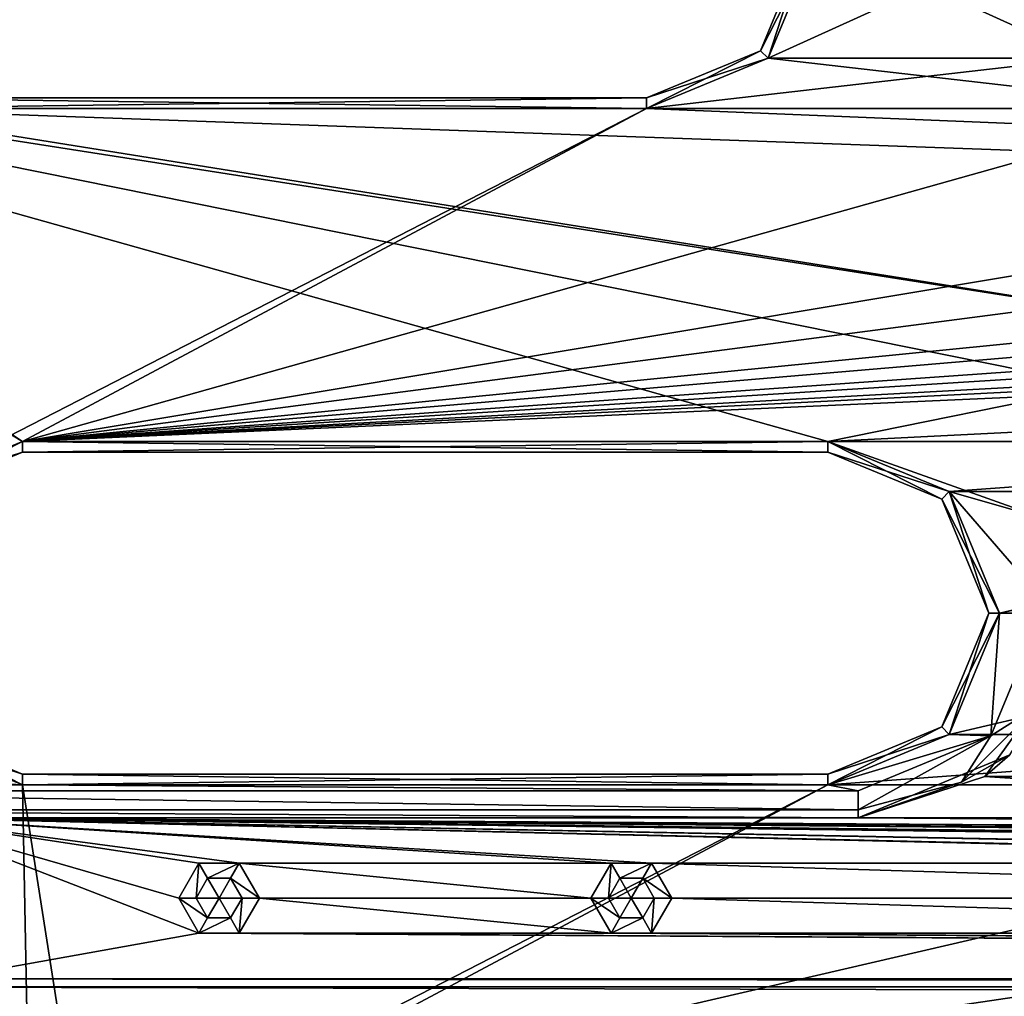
# Model space of a CAD drawing. Header units: inches. Extents: x -12.5 to 12.5, y -27.4 to 0.
# Tile 88 of 136: x -8.5 to -6.2, y -4.7 to -2.4. Entities that reach past the tile are written whole.
import ezdxf

# ---------------------------------------------------------------- set-up
doc = ezdxf.new("R2010")
doc.units = ezdxf.units.IN
doc.header["$LTSCALE"] = 52.148148
doc.header["$MEASUREMENT"] = 0
for name, color, linetype in [('1', 7, 'CONTINUOUS'), ('106', 7, 'CONTINUOUS'), ('109', 7, 'CONTINUOUS'), ('1131', 7, 'CONTINUOUS'), ('1132', 7, 'CONTINUOUS'), ('1140', 7, 'CONTINUOUS'), ('1192', 7, 'CONTINUOUS'), ('1193', 7, 'CONTINUOUS'), ('1196', 7, 'CONTINUOUS'), ('1197', 7, 'CONTINUOUS'), ('120', 7, 'CONTINUOUS'), ('1201', 7, 'CONTINUOUS'), ('1202', 7, 'CONTINUOUS'), ('1228', 7, 'CONTINUOUS'), ('1229', 7, 'CONTINUOUS'), ('123', 7, 'CONTINUOUS'), ('1230', 7, 'CONTINUOUS'), ('1231', 7, 'CONTINUOUS'), ('124', 7, 'CONTINUOUS'), ('1240', 7, 'CONTINUOUS'), ('1241', 7, 'CONTINUOUS'), ('1242', 7, 'CONTINUOUS'), ('1243', 7, 'CONTINUOUS'), ('1244', 7, 'CONTINUOUS'), ('1245', 7, 'CONTINUOUS'), ('1246', 7, 'CONTINUOUS'), ('1247', 7, 'CONTINUOUS'), ('128', 7, 'CONTINUOUS'), ('129', 7, 'CONTINUOUS'), ('17', 7, 'CONTINUOUS'), ('2', 7, 'CONTINUOUS'), ('41', 7, 'CONTINUOUS'), ('59', 7, 'CONTINUOUS'), ('6', 7, 'CONTINUOUS'), ('815', 7, 'CONTINUOUS'), ('816', 7, 'CONTINUOUS'), ('817', 7, 'CONTINUOUS'), ('818', 7, 'CONTINUOUS'), ('819', 7, 'CONTINUOUS'), ('820', 7, 'CONTINUOUS'), ('86', 7, 'CONTINUOUS'), ('863', 7, 'CONTINUOUS'), ('864', 7, 'CONTINUOUS'), ('865', 7, 'CONTINUOUS'), ('866', 7, 'CONTINUOUS'), ('867', 7, 'CONTINUOUS'), ('868', 7, 'CONTINUOUS'), ('9', 7, 'CONTINUOUS')]:
    doc.layers.add(name, color=color, linetype=linetype)

msp = doc.modelspace()

# ---------------------------------------------------------------- linework, layer by layer
at = {"layer": '1', "linetype": 'Continuous'}
for points in [[(-4.9442, -27.303), (-10.025, -1.988), (-12.2412, -0.07), (-4.9442, -27.303)], [(-9.9625, -2.0963), (-10.025, -1.988), (-4.9442, -27.303), (-9.9625, -2.0963)], [(-9.8375, -2.0963), (-9.9625, -2.0963), (-4.9442, -27.303), (-9.8375, -2.0963)], [(-9.2875, -2.209), (-9.8375, -2.0963), (-4.9442, -27.303), (-9.2875, -2.209)], [(-9.1703, -2.4918), (-9.2875, -2.209), (-4.9442, -27.303), (-9.1703, -2.4918)], [(-6.6125, -2.209), (-6.7297, -2.4918), (-6.1075, -2.209), (-6.6125, -2.209)], [(-6.1075, -2.209), (-6.7297, -2.4918), (-5.9903, -2.4918), (-6.1075, -2.209)], [(-8.8655, -3.784), (-9.1703, -2.4918), (-4.9442, -27.303), (-8.8655, -3.784)], [(-6.7297, -2.4918), (-7.0125, -2.609), (-5.9903, -2.4918), (-6.7297, -2.4918)], [(-7.0125, -2.609), (-5.7075, -2.609), (-5.9903, -2.4918), (-7.0125, -2.609)], [(-7.0125, -2.609), (-8.8875, -2.609), (-8.7483, -3.5012), (-7.0125, -2.609)], [(-8.4655, -3.384), (-7.0125, -2.609), (-8.7483, -3.5012), (-8.4655, -3.384)], [(-5.7075, -2.609), (-7.0125, -2.609), (-8.4655, -3.384), (-5.7075, -2.609)], [(-3.8325, -2.609), (-5.7075, -2.609), (-8.4655, -3.384), (-3.8325, -2.609)], [(-2.5275, -2.609), (-3.8325, -2.609), (-8.4655, -3.384), (-2.5275, -2.609)], [(-0.6525, -2.609), (-2.5275, -2.609), (-8.4655, -3.384), (-0.6525, -2.609)], [(0.6525, -2.609), (-0.6525, -2.609), (-8.4655, -3.384), (0.6525, -2.609)], [(2.5275, -2.609), (0.6525, -2.609), (-8.4655, -3.384), (2.5275, -2.609)], [(3.8325, -2.609), (2.5275, -2.609), (-8.4655, -3.384), (3.8325, -2.609)], [(5.7075, -2.609), (3.8325, -2.609), (-8.4655, -3.384), (5.7075, -2.609)], [(7.0125, -2.609), (5.7075, -2.609), (-8.4655, -3.384), (7.0125, -2.609)], [(8.8875, -2.609), (7.0125, -2.609), (-8.4655, -3.384), (8.8875, -2.609)], [(-6.5905, -3.384), (8.8875, -2.609), (-8.4655, -3.384), (-6.5905, -3.384)], [(8.8875, -2.609), (-6.5905, -3.384), (-4.7015, -3.384), (8.8875, -2.609)], [(-6.5905, -3.384), (-6.3077, -3.5012), (-4.7015, -3.384), (-6.5905, -3.384)], [(-4.7015, -3.384), (-6.3077, -3.5012), (-4.9843, -3.5012), (-4.7015, -3.384)], [(-6.3077, -3.5012), (-6.1905, -3.784), (-4.9843, -3.5012), (-6.3077, -3.5012)], [(-4.9843, -3.5012), (-6.1905, -3.784), (-5.1015, -3.784), (-4.9843, -3.5012)], [(-8.7483, -4.0668), (-8.8655, -3.784), (-4.9442, -27.303), (-8.7483, -4.0668)], [(-6.1905, -3.784), (-6.3077, -4.0668), (-5.1015, -3.784), (-6.1905, -3.784)], [(-5.1015, -3.784), (-6.3077, -4.0668), (-4.9843, -4.0668), (-5.1015, -3.784)], [(-8.4655, -4.184), (-8.7483, -4.0668), (-8.4435, -5.359), (-8.4655, -4.184)], [(-8.4435, -5.359), (-8.7483, -4.0668), (-4.9442, -27.303), (-8.4435, -5.359)], [(-6.3077, -4.0668), (-6.5905, -4.184), (-4.9843, -4.0668), (-6.3077, -4.0668)], [(-6.5905, -4.184), (-4.7015, -4.184), (-4.9843, -4.0668), (-6.5905, -4.184)], [(-6.5905, -4.184), (-8.4655, -4.184), (-8.3263, -5.0762), (-6.5905, -4.184)], [(-8.3263, -5.0762), (-8.4655, -4.184), (-8.4435, -5.359), (-8.3263, -5.0762)], [(-8.0435, -4.959), (-6.5905, -4.184), (-8.3263, -5.0762), (-8.0435, -4.959)], [(-4.7015, -4.184), (-6.5905, -4.184), (-8.0435, -4.959), (-4.7015, -4.184)], [(-2.8265, -4.184), (-4.7015, -4.184), (-8.0435, -4.959), (-2.8265, -4.184)], [(-0.9375, -4.184), (-2.8265, -4.184), (-8.0435, -4.959), (-0.9375, -4.184)], [(0.9375, -4.184), (-0.9375, -4.184), (-8.0435, -4.959), (0.9375, -4.184)], [(2.8265, -4.184), (0.9375, -4.184), (-8.0435, -4.959), (2.8265, -4.184)], [(4.7015, -4.184), (2.8265, -4.184), (-8.0435, -4.959), (4.7015, -4.184)], [(6.5905, -4.184), (4.7015, -4.184), (-8.0435, -4.959), (6.5905, -4.184)], [(8.4655, -4.184), (6.5905, -4.184), (-8.0435, -4.959), (8.4655, -4.184)], [(-6.1685, -4.959), (8.4655, -4.184), (-8.0435, -4.959), (-6.1685, -4.959)]]:
    msp.add_3dface(points, dxfattribs=at)
at = {"layer": '106', "color": 9, "linetype": 'Continuous', "true_color": 0xbfc4ba}
for points in [[(-11.9432, -1.1333, -3.07), (-5.1445, -26.5063, -3.07), (-12.1412, -1.1863, -3.07), (-11.9432, -1.1333, -3.07)], [(-12.1412, -1.1863, -3.07), (-5.1445, -26.5063, -3.07), (-5.3425, -26.5593, -3.07), (-12.1412, -1.1863, -3.07)]]:
    msp.add_3dface(points, dxfattribs=at)
at = {"layer": '109', "linetype": 'Continuous'}
for points in [[(-11.9432, -1.1333, -3.3), (-5.1445, -26.5063, -3.3), (-11.9432, -1.1333, -3.07), (-11.9432, -1.1333, -3.3)], [(-5.1445, -26.5063, -3.3), (-5.1445, -26.5063, -3.07), (-11.9432, -1.1333, -3.07), (-5.1445, -26.5063, -3.3)]]:
    msp.add_3dface(points, dxfattribs=at)
at = {"layer": '1131', "linetype": 'Continuous'}
for points in [[(-6.211, -4.07, -0.375), (-6.083, -3.761, -0.375), (-6.103, -4.0018, -0.3935), (-6.211, -4.07, -0.375)], [(-6.2792, -4.178, -0.3935), (-6.211, -4.07, -0.375), (-6.103, -4.0018, -0.3935), (-6.2792, -4.178, -0.3935)], [(-6.1664, -4.1146, -0.438), (-6.2792, -4.178, -0.3935), (-6.103, -4.0018, -0.3935), (-6.1664, -4.1146, -0.438)], [(-6.52, -4.198, -0.375), (-6.211, -4.07, -0.375), (-6.52, -4.2425, -0.3935), (-6.52, -4.198, -0.375)], [(-6.52, -4.2425, -0.3935), (-6.211, -4.07, -0.375), (-6.2792, -4.178, -0.3935), (-6.52, -4.2425, -0.3935)], [(-6.1664, -4.1146, -0.438), (-6.52, -4.261, -0.438), (-6.2792, -4.178, -0.3935), (-6.1664, -4.1146, -0.438)], [(-6.52, -4.261, -0.438), (-6.52, -4.2425, -0.3935), (-6.2792, -4.178, -0.3935), (-6.52, -4.261, -0.438)]]:
    msp.add_3dface(points, dxfattribs=at)
at = {"layer": '1132', "linetype": 'Continuous'}
for points in [[(-9.7018, -4.198, -0.375), (-6.52, -4.198, -0.375), (-6.52, -4.2425, -0.3935), (-9.7018, -4.198, -0.375)], [(-9.7018, -4.2425, -0.3935), (-9.7018, -4.198, -0.375), (-6.52, -4.2425, -0.3935), (-9.7018, -4.2425, -0.3935)], [(-6.52, -4.261, -0.438), (-9.7018, -4.261, -0.438), (-9.7018, -4.2425, -0.3935), (-6.52, -4.261, -0.438)], [(-6.52, -4.261, -0.438), (-9.7018, -4.2425, -0.3935), (-6.52, -4.2425, -0.3935), (-6.52, -4.261, -0.438)]]:
    msp.add_3dface(points, dxfattribs=at)
at = {"layer": '1140', "linetype": 'Continuous'}
for points in [[(-9.0076, -4.636, -0.438), (9.0076, -4.636, -0.438), (9.0076, -4.6545, -0.3935), (-9.0076, -4.636, -0.438)], [(-9.0076, -4.6545, -0.3935), (-9.0076, -4.636, -0.438), (9.0076, -4.6545, -0.3935), (-9.0076, -4.6545, -0.3935)], [(9.0076, -4.699, -0.375), (-9.0076, -4.699, -0.375), (-9.0076, -4.6545, -0.3935), (9.0076, -4.699, -0.375)], [(9.0076, -4.699, -0.375), (-9.0076, -4.6545, -0.3935), (9.0076, -4.6545, -0.3935), (9.0076, -4.699, -0.375)]]:
    msp.add_3dface(points, dxfattribs=at)
at = {"layer": '1192', "linetype": 'Continuous'}
for points in [[(-8.8875, -2.584, -0.025), (-7.0125, -2.584, -0.025), (-8.8875, -2.584, -0.35), (-8.8875, -2.584, -0.025)], [(-8.8875, -2.584, -0.35), (-7.0125, -2.584, -0.025), (-7.0125, -2.584, -0.35), (-8.8875, -2.584, -0.35)]]:
    msp.add_3dface(points, dxfattribs=at)
at = {"layer": '1193', "linetype": 'Continuous'}
for points in [[(-6.7473, -2.4742, -0.025), (-6.6375, -2.209, -0.025), (-6.7473, -2.4742, -0.35), (-6.7473, -2.4742, -0.025)], [(-6.7473, -2.4742, -0.35), (-6.6375, -2.209, -0.025), (-6.6375, -2.209, -0.35), (-6.7473, -2.4742, -0.35)], [(-7.0125, -2.584, -0.35), (-7.0125, -2.584, -0.025), (-6.7473, -2.4742, -0.025), (-7.0125, -2.584, -0.35)], [(-7.0125, -2.584, -0.35), (-6.7473, -2.4742, -0.025), (-6.7473, -2.4742, -0.35), (-7.0125, -2.584, -0.35)]]:
    msp.add_3dface(points, dxfattribs=at)
at = {"layer": '1196', "linetype": 'Continuous'}
for points in [[(-8.8875, -2.609), (-7.0125, -2.609), (-8.8875, -2.584, -0.025), (-8.8875, -2.609)], [(-7.0125, -2.609), (-7.0125, -2.584, -0.025), (-8.8875, -2.584, -0.025), (-7.0125, -2.609)]]:
    msp.add_3dface(points, dxfattribs=at)
at = {"layer": '1197', "linetype": 'Continuous'}
for points in [[(-6.7297, -2.4918), (-6.6125, -2.209), (-6.7473, -2.4742, -0.025), (-6.7297, -2.4918)], [(-6.6125, -2.209), (-6.6375, -2.209, -0.025), (-6.7473, -2.4742, -0.025), (-6.6125, -2.209)], [(-7.0125, -2.584, -0.025), (-6.7297, -2.4918), (-6.7473, -2.4742, -0.025), (-7.0125, -2.584, -0.025)], [(-7.0125, -2.609), (-6.7297, -2.4918), (-7.0125, -2.584, -0.025), (-7.0125, -2.609)]]:
    msp.add_3dface(points, dxfattribs=at)
at = {"layer": '120', "linetype": 'Continuous'}
for points in [[(-5.3425, -26.5593, -3.3), (-12.1412, -1.1863, -3.3), (-5.3425, -26.5593, -3.07), (-5.3425, -26.5593, -3.3)], [(-12.1412, -1.1863, -3.3), (-12.1412, -1.1863, -3.07), (-5.3425, -26.5593, -3.07), (-12.1412, -1.1863, -3.3)]]:
    msp.add_3dface(points, dxfattribs=at)
at = {"layer": '1201', "linetype": 'Continuous'}
for points in [[(-6.7297, -2.4918, -0.375), (-6.7473, -2.4742, -0.35), (-6.6375, -2.209, -0.35), (-6.7297, -2.4918, -0.375)], [(-6.6125, -2.209, -0.375), (-6.7297, -2.4918, -0.375), (-6.6375, -2.209, -0.35), (-6.6125, -2.209, -0.375)], [(-6.7297, -2.4918, -0.375), (-7.0125, -2.609, -0.375), (-6.7473, -2.4742, -0.35), (-6.7297, -2.4918, -0.375)], [(-7.0125, -2.609, -0.375), (-7.0125, -2.584, -0.35), (-6.7473, -2.4742, -0.35), (-7.0125, -2.609, -0.375)]]:
    msp.add_3dface(points, dxfattribs=at)
at = {"layer": '1202', "linetype": 'Continuous'}
for points in [[(-7.0125, -2.609, -0.375), (-8.8875, -2.609, -0.375), (-7.0125, -2.584, -0.35), (-7.0125, -2.609, -0.375)], [(-8.8875, -2.609, -0.375), (-8.8875, -2.584, -0.35), (-7.0125, -2.584, -0.35), (-8.8875, -2.609, -0.375)]]:
    msp.add_3dface(points, dxfattribs=at)
at = {"layer": '1228', "linetype": 'Continuous'}
for points in [[(-8.4655, -4.159, -0.025), (-6.5905, -4.159, -0.025), (-8.4655, -4.159, -0.35), (-8.4655, -4.159, -0.025)], [(-8.4655, -4.159, -0.35), (-6.5905, -4.159, -0.025), (-6.5905, -4.159, -0.35), (-8.4655, -4.159, -0.35)]]:
    msp.add_3dface(points, dxfattribs=at)
at = {"layer": '1229', "linetype": 'Continuous'}
for points in [[(-6.3253, -3.5188, -0.025), (-6.5905, -3.409, -0.025), (-6.3253, -3.5188, -0.35), (-6.3253, -3.5188, -0.025)], [(-6.3253, -3.5188, -0.35), (-6.5905, -3.409, -0.025), (-6.5905, -3.409, -0.35), (-6.3253, -3.5188, -0.35)], [(-6.2155, -3.784, -0.025), (-6.3253, -3.5188, -0.025), (-6.2155, -3.784, -0.35), (-6.2155, -3.784, -0.025)], [(-6.2155, -3.784, -0.35), (-6.3253, -3.5188, -0.025), (-6.3253, -3.5188, -0.35), (-6.2155, -3.784, -0.35)], [(-6.3253, -4.0492, -0.025), (-6.2155, -3.784, -0.025), (-6.3253, -4.0492, -0.35), (-6.3253, -4.0492, -0.025)], [(-6.3253, -4.0492, -0.35), (-6.2155, -3.784, -0.025), (-6.2155, -3.784, -0.35), (-6.3253, -4.0492, -0.35)], [(-6.5905, -4.159, -0.35), (-6.5905, -4.159, -0.025), (-6.3253, -4.0492, -0.025), (-6.5905, -4.159, -0.35)], [(-6.5905, -4.159, -0.35), (-6.3253, -4.0492, -0.025), (-6.3253, -4.0492, -0.35), (-6.5905, -4.159, -0.35)]]:
    msp.add_3dface(points, dxfattribs=at)
at = {"layer": '123', "linetype": 'Continuous'}
for points in [[(-5.4393, -27.2804, -2.782), (-12.1072, 0, -2.782), (-12.5, -0.9296, -2.782), (-5.4393, -27.2804, -2.782)], [(-5.3186, -27.373, -2.782), (-4.7726, -27.373, -2.782), (-12.1072, 0, -2.782), (-5.3186, -27.373, -2.782)], [(-5.3186, -27.373, -2.782), (-12.1072, 0, -2.782), (-5.3947, -27.3472, -2.782), (-5.3186, -27.373, -2.782)], [(-12.1072, 0, -2.782), (-5.4393, -27.2804, -2.782), (-5.3947, -27.3472, -2.782), (-12.1072, 0, -2.782)]]:
    msp.add_3dface(points, dxfattribs=at)
at = {"layer": '1230', "linetype": 'Continuous'}
for points in [[(-6.5905, -3.409, -0.35), (-6.5905, -3.409, -0.025), (-8.4655, -3.409, -0.025), (-6.5905, -3.409, -0.35)], [(-6.5905, -3.409, -0.35), (-8.4655, -3.409, -0.025), (-8.4655, -3.409, -0.35), (-6.5905, -3.409, -0.35)]]:
    msp.add_3dface(points, dxfattribs=at)
at = {"layer": '1231', "linetype": 'Continuous'}
for points in [[(-8.4655, -3.409, -0.35), (-8.4655, -3.409, -0.025), (-8.7307, -3.5188, -0.025), (-8.4655, -3.409, -0.35)], [(-8.4655, -3.409, -0.35), (-8.7307, -3.5188, -0.025), (-8.7307, -3.5188, -0.35), (-8.4655, -3.409, -0.35)], [(-8.4655, -4.159, -0.025), (-8.4655, -4.159, -0.35), (-8.7307, -4.0492, -0.35), (-8.4655, -4.159, -0.025)], [(-8.7307, -4.0492, -0.025), (-8.4655, -4.159, -0.025), (-8.7307, -4.0492, -0.35), (-8.7307, -4.0492, -0.025)]]:
    msp.add_3dface(points, dxfattribs=at)
at = {"layer": '124', "linetype": 'Continuous'}
for points in [[(-12.26, 0, -2.482), (-4.9254, -27.373, -2.482), (-11.7724, -1.8198, -2.3915), (-12.26, 0, -2.482)], [(-4.9442, -27.303), (-12.2412, -0.07), (-4.9442, -27.303, -0.25), (-4.9442, -27.303)], [(-12.2412, -0.07), (-9.2389, -11.275, -0.3911), (-8.4367, -14.2689, -0.3911), (-12.2412, -0.07)], [(-8.3949, -14.4249, -0.3911), (-12.2412, -0.07), (-8.4367, -14.2689, -0.3911), (-8.3949, -14.4249, -0.3911)], [(-12.2412, -0.07), (-8.3949, -14.4249, -0.3911), (-7.5927, -17.4188, -0.3911), (-12.2412, -0.07)], [(-7.5509, -17.5748, -0.3911), (-12.2412, -0.07), (-7.5927, -17.4188, -0.3911), (-7.5509, -17.5748, -0.3911)], [(-12.2412, -0.07), (-7.5509, -17.5748, -0.3911), (-6.7486, -20.5687, -0.3911), (-12.2412, -0.07)], [(-6.7068, -20.7247, -0.3911), (-12.2412, -0.07), (-6.7486, -20.5687, -0.3911), (-6.7068, -20.7247, -0.3911)], [(-12.2412, -0.07), (-6.7068, -20.7247, -0.3911), (-5.9046, -23.7186, -0.3911), (-12.2412, -0.07)], [(-5.8628, -23.8745, -0.3911), (-12.2412, -0.07), (-5.9046, -23.7186, -0.3911), (-5.8628, -23.8745, -0.3911)], [(-12.2412, -0.07), (-5.8628, -23.8745, -0.3911), (-5.0606, -26.8684, -0.3911), (-12.2412, -0.07)], [(-5.0188, -27.0244, -0.3911), (-12.2412, -0.07), (-5.0606, -26.8684, -0.3911), (-5.0188, -27.0244, -0.3911)], [(-12.2412, -0.07), (-5.0188, -27.0244, -0.3911), (-4.9777, -27.178, -0.25), (-12.2412, -0.07)], [(-4.9442, -27.303, -0.25), (-12.2412, -0.07), (-4.9777, -27.178, -0.25), (-4.9442, -27.303, -0.25)], [(-11.7724, -1.8198, -2.3915), (-4.9254, -27.373, -2.482), (-11.7579, -1.8739, -2.3915), (-11.7724, -1.8198, -2.3915)], [(-11.7579, -1.8739, -2.3915), (-4.9254, -27.373, -2.482), (-10.1206, -7.9843, -2.3915), (-11.7579, -1.8739, -2.3915)]]:
    msp.add_3dface(points, dxfattribs=at)
at = {"layer": '1240', "linetype": 'Continuous'}
for points in [[(-8.4655, -4.184), (-6.5905, -4.184), (-8.4655, -4.159, -0.025), (-8.4655, -4.184)], [(-6.5905, -4.184), (-6.5905, -4.159, -0.025), (-8.4655, -4.159, -0.025), (-6.5905, -4.184)]]:
    msp.add_3dface(points, dxfattribs=at)
at = {"layer": '1241', "linetype": 'Continuous'}
for points in [[(-6.3077, -3.5012), (-6.5905, -3.384), (-6.3253, -3.5188, -0.025), (-6.3077, -3.5012)], [(-6.5905, -3.384), (-6.5905, -3.409, -0.025), (-6.3253, -3.5188, -0.025), (-6.5905, -3.384)], [(-6.3077, -3.5012), (-6.3253, -3.5188, -0.025), (-6.2155, -3.784, -0.025), (-6.3077, -3.5012)], [(-6.1905, -3.784), (-6.3077, -3.5012), (-6.2155, -3.784, -0.025), (-6.1905, -3.784)], [(-6.3077, -4.0668), (-6.1905, -3.784), (-6.3253, -4.0492, -0.025), (-6.3077, -4.0668)], [(-6.1905, -3.784), (-6.2155, -3.784, -0.025), (-6.3253, -4.0492, -0.025), (-6.1905, -3.784)], [(-6.5905, -4.159, -0.025), (-6.3077, -4.0668), (-6.3253, -4.0492, -0.025), (-6.5905, -4.159, -0.025)], [(-6.5905, -4.184), (-6.3077, -4.0668), (-6.5905, -4.159, -0.025), (-6.5905, -4.184)]]:
    msp.add_3dface(points, dxfattribs=at)
at = {"layer": '1242', "linetype": 'Continuous'}
for points in [[(-6.5905, -3.384), (-8.4655, -3.384), (-6.5905, -3.409, -0.025), (-6.5905, -3.384)], [(-6.5905, -3.409, -0.025), (-8.4655, -3.384), (-8.4655, -3.409, -0.025), (-6.5905, -3.409, -0.025)]]:
    msp.add_3dface(points, dxfattribs=at)
at = {"layer": '1243', "linetype": 'Continuous'}
for points in [[(-8.4655, -3.384), (-8.7483, -3.5012), (-8.4655, -3.409, -0.025), (-8.4655, -3.384)], [(-8.4655, -3.409, -0.025), (-8.7483, -3.5012), (-8.7307, -3.5188, -0.025), (-8.4655, -3.409, -0.025)], [(-8.7483, -4.0668), (-8.4655, -4.184), (-8.7307, -4.0492, -0.025), (-8.7483, -4.0668)], [(-8.4655, -4.184), (-8.4655, -4.159, -0.025), (-8.7307, -4.0492, -0.025), (-8.4655, -4.184)]]:
    msp.add_3dface(points, dxfattribs=at)
at = {"layer": '1244', "linetype": 'Continuous'}
for points in [[(-8.4655, -3.384, -0.375), (-6.5905, -3.384, -0.375), (-8.4655, -3.409, -0.35), (-8.4655, -3.384, -0.375)], [(-6.5905, -3.384, -0.375), (-6.5905, -3.409, -0.35), (-8.4655, -3.409, -0.35), (-6.5905, -3.384, -0.375)]]:
    msp.add_3dface(points, dxfattribs=at)
at = {"layer": '1245', "linetype": 'Continuous'}
for points in [[(-6.5905, -3.384, -0.375), (-6.3077, -3.5012, -0.375), (-6.5905, -3.409, -0.35), (-6.5905, -3.384, -0.375)], [(-6.3077, -3.5012, -0.375), (-6.3253, -3.5188, -0.35), (-6.5905, -3.409, -0.35), (-6.3077, -3.5012, -0.375)], [(-6.3077, -3.5012, -0.375), (-6.1905, -3.784, -0.375), (-6.3253, -3.5188, -0.35), (-6.3077, -3.5012, -0.375)], [(-6.1905, -3.784, -0.375), (-6.2155, -3.784, -0.35), (-6.3253, -3.5188, -0.35), (-6.1905, -3.784, -0.375)], [(-6.3077, -4.0668, -0.375), (-6.3253, -4.0492, -0.35), (-6.2155, -3.784, -0.35), (-6.3077, -4.0668, -0.375)], [(-6.1905, -3.784, -0.375), (-6.3077, -4.0668, -0.375), (-6.2155, -3.784, -0.35), (-6.1905, -3.784, -0.375)], [(-6.3077, -4.0668, -0.375), (-6.5905, -4.184, -0.375), (-6.3253, -4.0492, -0.35), (-6.3077, -4.0668, -0.375)], [(-6.5905, -4.184, -0.375), (-6.5905, -4.159, -0.35), (-6.3253, -4.0492, -0.35), (-6.5905, -4.184, -0.375)]]:
    msp.add_3dface(points, dxfattribs=at)
at = {"layer": '1246', "linetype": 'Continuous'}
for points in [[(-6.5905, -4.184, -0.375), (-8.4655, -4.184, -0.375), (-6.5905, -4.159, -0.35), (-6.5905, -4.184, -0.375)], [(-8.4655, -4.184, -0.375), (-8.4655, -4.159, -0.35), (-6.5905, -4.159, -0.35), (-8.4655, -4.184, -0.375)]]:
    msp.add_3dface(points, dxfattribs=at)
at = {"layer": '1247', "linetype": 'Continuous'}
for points in [[(-8.7483, -3.5012, -0.375), (-8.4655, -3.384, -0.375), (-8.7307, -3.5188, -0.35), (-8.7483, -3.5012, -0.375)], [(-8.4655, -3.384, -0.375), (-8.4655, -3.409, -0.35), (-8.7307, -3.5188, -0.35), (-8.4655, -3.384, -0.375)], [(-8.4655, -4.159, -0.35), (-8.7483, -4.0668, -0.375), (-8.7307, -4.0492, -0.35), (-8.4655, -4.159, -0.35)], [(-8.4655, -4.184, -0.375), (-8.7483, -4.0668, -0.375), (-8.4655, -4.159, -0.35), (-8.4655, -4.184, -0.375)]]:
    msp.add_3dface(points, dxfattribs=at)
at = {"layer": '128', "color": 253, "linetype": 'Continuous', "true_color": 0xaab2c4}
for points in [[(-4.7726, -27.373, -2.782), (-4.7726, -27.373, -2.482), (-12.1072, 0, -2.482), (-4.7726, -27.373, -2.782)], [(-4.7726, -27.373, -2.782), (-12.1072, 0, -2.482), (-12.1072, 0, -2.782), (-4.7726, -27.373, -2.782)]]:
    msp.add_3dface(points, dxfattribs=at)
at = {"layer": '129', "linetype": 'Continuous'}
for points in [[(-4.9254, -27.373, -2.482), (-12.26, 0, -2.482), (-12.1072, 0, -2.482), (-4.9254, -27.373, -2.482)], [(-4.7726, -27.373, -2.482), (-4.9254, -27.373, -2.482), (-12.1072, 0, -2.482), (-4.7726, -27.373, -2.482)]]:
    msp.add_3dface(points, dxfattribs=at)
at = {"layer": '17', "linetype": 'Continuous'}
for points in [[(9.0076, -4.636, -2.9), (9.0076, -4.636, -0.438), (-9.0076, -4.636, -0.438), (9.0076, -4.636, -2.9)], [(8.6485, -4.636, -2.9), (9.0076, -4.636, -2.9), (-9.0076, -4.636, -0.438), (8.6485, -4.636, -2.9)], [(8.6485, -4.636, -3.125), (8.6485, -4.636, -2.9), (-9.0076, -4.636, -0.438), (8.6485, -4.636, -3.125)], [(-8.6485, -4.636, -2.9), (8.6485, -4.636, -3.125), (-9.0076, -4.636, -0.438), (-8.6485, -4.636, -2.9)], [(-8.6485, -4.636, -3.125), (8.6485, -4.636, -3.125), (-8.6485, -4.636, -2.9), (-8.6485, -4.636, -3.125)]]:
    msp.add_3dface(points, dxfattribs=at)
at = {"layer": '2', "linetype": 'Continuous'}
for points in [[(-12.1412, -1.1863, -3.3), (-5.3425, -26.5593, -3.3), (-12.5, -0.9296, -3.3), (-12.1412, -1.1863, -3.3)], [(-12.5, -0.9296, -3.3), (-5.3425, -26.5593, -3.3), (-5.4393, -27.2804, -3.3), (-12.5, -0.9296, -3.3)], [(-5.1445, -26.5063, -3.3), (-11.9432, -1.1333, -3.3), (-5.581, -23.348, -3.3), (-5.1445, -26.5063, -3.3)], [(-11.9432, -1.1333, -3.3), (-8.958, -10.748, -3.3), (-8.114, -13.898, -3.3), (-11.9432, -1.1333, -3.3)], [(-11.9432, -1.1333, -3.3), (-8.114, -13.898, -3.3), (-7.27, -17.048, -3.3), (-11.9432, -1.1333, -3.3)], [(-11.9432, -1.1333, -3.3), (-7.27, -17.048, -3.3), (-6.426, -20.198, -3.3), (-11.9432, -1.1333, -3.3)], [(-11.9432, -1.1333, -3.3), (-6.426, -20.198, -3.3), (-5.581, -23.348, -3.3), (-11.9432, -1.1333, -3.3)]]:
    msp.add_3dface(points, dxfattribs=at)
at = {"layer": '41', "linetype": 'Continuous'}
for points in [[(-9.5772, -4.261, -2.9), (-9.7018, -4.261, -0.438), (-6.52, -4.261, -0.438), (-9.5772, -4.261, -2.9)], [(-8.7489, -4.261, -2.9), (-9.5772, -4.261, -2.9), (-6.52, -4.261, -0.438), (-8.7489, -4.261, -2.9)], [(-8.7489, -4.261, -3.125), (-8.7489, -4.261, -2.9), (-6.52, -4.261, -0.438), (-8.7489, -4.261, -3.125)], [(-6.52, -4.261, -3.125), (-8.7489, -4.261, -3.125), (-6.52, -4.261, -0.438), (-6.52, -4.261, -3.125)]]:
    msp.add_3dface(points, dxfattribs=at)
at = {"layer": '59', "linetype": 'Continuous'}
for points in [[(-6.0437, -3.913, -3.125), (-6.225, -4.1647, -3.125), (-6.1664, -4.1146, -0.438), (-6.0437, -3.913, -3.125)], [(-6.52, -4.261, -3.125), (-6.52, -4.261, -0.438), (-6.1664, -4.1146, -0.438), (-6.52, -4.261, -3.125)], [(-6.225, -4.1647, -3.125), (-6.52, -4.261, -3.125), (-6.1664, -4.1146, -0.438), (-6.225, -4.1647, -3.125)]]:
    msp.add_3dface(points, dxfattribs=at)
at = {"layer": '6', "linetype": 'Continuous'}
for points in [[(-12.5, -0.9296, -3.3), (-5.4393, -27.2804, -3.3), (-12.5, -0.9296, -2.782), (-12.5, -0.9296, -3.3)], [(-5.4393, -27.2804, -3.3), (-5.4393, -27.2804, -2.782), (-12.5, -0.9296, -2.782), (-5.4393, -27.2804, -3.3)]]:
    msp.add_3dface(points, dxfattribs=at)
at = {"layer": '815', "linetype": 'Continuous'}
for points in [[(-7.1015, -4.448, -2.711), (-7.048, -4.448, -2.6789), (-7.0747, -4.4943, -2.711), (-7.1015, -4.448, -2.711)], [(-7.0747, -4.4943, -2.711), (-7.048, -4.448, -2.6789), (-7.0213, -4.4943, -2.711), (-7.0747, -4.4943, -2.711)], [(-7.0213, -4.4943, -2.711), (-7.048, -4.448, -2.6789), (-6.9945, -4.448, -2.711), (-7.0213, -4.4943, -2.711)]]:
    msp.add_3dface(points, dxfattribs=at)
at = {"layer": '816', "linetype": 'Continuous'}
for points in [[(-7.1015, -4.448, -2.711), (-7.0747, -4.4943, -2.711), (-7.1015, -4.448, -3.0784), (-7.1015, -4.448, -2.711)], [(-7.1015, -4.448, -3.0784), (-7.0747, -4.4943, -2.711), (-7.0747, -4.4943, -3.0784), (-7.1015, -4.448, -3.0784)], [(-7.0213, -4.4943, -2.711), (-6.9945, -4.448, -2.711), (-7.0213, -4.4943, -3.0784), (-7.0213, -4.4943, -2.711)], [(-7.0213, -4.4943, -3.0784), (-6.9945, -4.448, -2.711), (-6.9945, -4.448, -3.0784), (-7.0213, -4.4943, -3.0784)], [(-7.0747, -4.4943, -2.711), (-7.0213, -4.4943, -2.711), (-7.0747, -4.4943, -3.0784), (-7.0747, -4.4943, -2.711)], [(-7.0747, -4.4943, -3.0784), (-7.0213, -4.4943, -2.711), (-7.0213, -4.4943, -3.0784), (-7.0747, -4.4943, -3.0784)]]:
    msp.add_3dface(points, dxfattribs=at)
at = {"layer": '817', "linetype": 'Continuous'}
for points in [[(-7.095, -4.5294, -3.125), (-7.142, -4.448, -3.125), (-7.0747, -4.4943, -3.0784), (-7.095, -4.5294, -3.125)], [(-7.142, -4.448, -3.125), (-7.1015, -4.448, -3.0784), (-7.0747, -4.4943, -3.0784), (-7.142, -4.448, -3.125)], [(-7.001, -4.5294, -3.125), (-7.0213, -4.4943, -3.0784), (-6.9945, -4.448, -3.0784), (-7.001, -4.5294, -3.125)], [(-6.954, -4.448, -3.125), (-7.001, -4.5294, -3.125), (-6.9945, -4.448, -3.0784), (-6.954, -4.448, -3.125)], [(-7.001, -4.5294, -3.125), (-7.095, -4.5294, -3.125), (-7.0213, -4.4943, -3.0784), (-7.001, -4.5294, -3.125)], [(-7.095, -4.5294, -3.125), (-7.0747, -4.4943, -3.0784), (-7.0213, -4.4943, -3.0784), (-7.095, -4.5294, -3.125)]]:
    msp.add_3dface(points, dxfattribs=at)
at = {"layer": '818', "linetype": 'Continuous'}
for points in [[(-7.048, -4.448, -2.6789), (-7.1015, -4.448, -2.711), (-7.0747, -4.4017, -2.711), (-7.048, -4.448, -2.6789)], [(-7.0213, -4.4017, -2.711), (-7.048, -4.448, -2.6789), (-7.0747, -4.4017, -2.711), (-7.0213, -4.4017, -2.711)], [(-6.9945, -4.448, -2.711), (-7.048, -4.448, -2.6789), (-7.0213, -4.4017, -2.711), (-6.9945, -4.448, -2.711)]]:
    msp.add_3dface(points, dxfattribs=at)
at = {"layer": '819', "linetype": 'Continuous'}
for points in [[(-7.1015, -4.448, -2.711), (-7.1015, -4.448, -3.0784), (-7.0747, -4.4017, -3.0784), (-7.1015, -4.448, -2.711)], [(-7.0747, -4.4017, -2.711), (-7.1015, -4.448, -2.711), (-7.0747, -4.4017, -3.0784), (-7.0747, -4.4017, -2.711)], [(-7.0213, -4.4017, -2.711), (-7.0747, -4.4017, -2.711), (-7.0213, -4.4017, -3.0784), (-7.0213, -4.4017, -2.711)], [(-7.0213, -4.4017, -3.0784), (-7.0747, -4.4017, -2.711), (-7.0747, -4.4017, -3.0784), (-7.0213, -4.4017, -3.0784)], [(-6.9945, -4.448, -3.0784), (-6.9945, -4.448, -2.711), (-7.0213, -4.4017, -2.711), (-6.9945, -4.448, -3.0784)], [(-6.9945, -4.448, -3.0784), (-7.0213, -4.4017, -2.711), (-7.0213, -4.4017, -3.0784), (-6.9945, -4.448, -3.0784)]]:
    msp.add_3dface(points, dxfattribs=at)
at = {"layer": '820', "linetype": 'Continuous'}
for points in [[(-7.142, -4.448, -3.125), (-7.095, -4.3666, -3.125), (-7.1015, -4.448, -3.0784), (-7.142, -4.448, -3.125)], [(-7.1015, -4.448, -3.0784), (-7.095, -4.3666, -3.125), (-7.0747, -4.4017, -3.0784), (-7.1015, -4.448, -3.0784)], [(-7.095, -4.3666, -3.125), (-7.001, -4.3666, -3.125), (-7.0747, -4.4017, -3.0784), (-7.095, -4.3666, -3.125)], [(-7.001, -4.3666, -3.125), (-7.0213, -4.4017, -3.0784), (-7.0747, -4.4017, -3.0784), (-7.001, -4.3666, -3.125)], [(-7.001, -4.3666, -3.125), (-6.954, -4.448, -3.125), (-7.0213, -4.4017, -3.0784), (-7.001, -4.3666, -3.125)], [(-6.954, -4.448, -3.125), (-6.9945, -4.448, -3.0784), (-7.0213, -4.4017, -3.0784), (-6.954, -4.448, -3.125)]]:
    msp.add_3dface(points, dxfattribs=at)
at = {"layer": '86', "color": 253, "linetype": 'Continuous', "true_color": 0xa6b3ad}
for points in [[(-5.065, -4.1647, -3.125), (-6.225, -4.1647, -3.125), (-6.0437, -3.913, -3.125), (-5.065, -4.1647, -3.125)], [(-4.77, -4.261, -3.125), (-6.52, -4.261, -3.125), (-6.225, -4.1647, -3.125), (-4.77, -4.261, -3.125)], [(-5.065, -4.1647, -3.125), (-4.77, -4.261, -3.125), (-6.225, -4.1647, -3.125), (-5.065, -4.1647, -3.125)], [(-8.7489, -4.261, -3.125), (-6.52, -4.261, -3.125), (8.055, -4.3666, -3.125), (-8.7489, -4.261, -3.125)], [(-8.6485, -4.636, -3.125), (-8.7489, -4.261, -3.125), (-8.055, -4.5294, -3.125), (-8.6485, -4.636, -3.125)], [(-0.527, -4.3666, -3.125), (-8.7489, -4.261, -3.125), (-0.433, -4.3666, -3.125), (-0.527, -4.3666, -3.125)], [(-8.7489, -4.261, -3.125), (-0.527, -4.3666, -3.125), (-3.237, -4.3666, -3.125), (-8.7489, -4.261, -3.125)], [(-0.433, -4.3666, -3.125), (-8.7489, -4.261, -3.125), (0.433, -4.3666, -3.125), (-0.433, -4.3666, -3.125)], [(-3.331, -4.3666, -3.125), (-8.7489, -4.261, -3.125), (-3.237, -4.3666, -3.125), (-3.331, -4.3666, -3.125)], [(-8.7489, -4.261, -3.125), (-3.331, -4.3666, -3.125), (-4.197, -4.3666, -3.125), (-8.7489, -4.261, -3.125)], [(-4.291, -4.3666, -3.125), (-8.7489, -4.261, -3.125), (-4.197, -4.3666, -3.125), (-4.291, -4.3666, -3.125)], [(-8.7489, -4.261, -3.125), (-4.291, -4.3666, -3.125), (-7.001, -4.3666, -3.125), (-8.7489, -4.261, -3.125)], [(-7.095, -4.3666, -3.125), (-8.7489, -4.261, -3.125), (-7.001, -4.3666, -3.125), (-7.095, -4.3666, -3.125)], [(-8.7489, -4.261, -3.125), (-7.095, -4.3666, -3.125), (-7.961, -4.3666, -3.125), (-8.7489, -4.261, -3.125)], [(-8.055, -4.5294, -3.125), (-8.7489, -4.261, -3.125), (-8.102, -4.448, -3.125), (-8.055, -4.5294, -3.125)], [(-8.102, -4.448, -3.125), (-8.7489, -4.261, -3.125), (-8.055, -4.3666, -3.125), (-8.102, -4.448, -3.125)], [(-8.055, -4.3666, -3.125), (-8.7489, -4.261, -3.125), (-7.961, -4.3666, -3.125), (-8.055, -4.3666, -3.125)], [(0.433, -4.3666, -3.125), (-8.7489, -4.261, -3.125), (0.527, -4.3666, -3.125), (0.433, -4.3666, -3.125)], [(0.527, -4.3666, -3.125), (-8.7489, -4.261, -3.125), (3.237, -4.3666, -3.125), (0.527, -4.3666, -3.125)], [(3.237, -4.3666, -3.125), (-8.7489, -4.261, -3.125), (3.331, -4.3666, -3.125), (3.237, -4.3666, -3.125)], [(3.331, -4.3666, -3.125), (-8.7489, -4.261, -3.125), (4.197, -4.3666, -3.125), (3.331, -4.3666, -3.125)], [(4.197, -4.3666, -3.125), (-8.7489, -4.261, -3.125), (4.291, -4.3666, -3.125), (4.197, -4.3666, -3.125)], [(4.291, -4.3666, -3.125), (-8.7489, -4.261, -3.125), (7.001, -4.3666, -3.125), (4.291, -4.3666, -3.125)], [(7.001, -4.3666, -3.125), (-8.7489, -4.261, -3.125), (7.095, -4.3666, -3.125), (7.001, -4.3666, -3.125)], [(7.095, -4.3666, -3.125), (-8.7489, -4.261, -3.125), (7.961, -4.3666, -3.125), (7.095, -4.3666, -3.125)], [(7.961, -4.3666, -3.125), (-8.7489, -4.261, -3.125), (8.055, -4.3666, -3.125), (7.961, -4.3666, -3.125)], [(-6.52, -4.261, -3.125), (-4.77, -4.261, -3.125), (8.055, -4.3666, -3.125), (-6.52, -4.261, -3.125)], [(-7.095, -4.3666, -3.125), (-7.142, -4.448, -3.125), (-7.961, -4.3666, -3.125), (-7.095, -4.3666, -3.125)], [(-7.142, -4.448, -3.125), (-7.914, -4.448, -3.125), (-7.961, -4.3666, -3.125), (-7.142, -4.448, -3.125)], [(-4.291, -4.3666, -3.125), (-4.338, -4.448, -3.125), (-7.001, -4.3666, -3.125), (-4.291, -4.3666, -3.125)], [(-4.338, -4.448, -3.125), (-6.954, -4.448, -3.125), (-7.001, -4.3666, -3.125), (-4.338, -4.448, -3.125)], [(-7.914, -4.448, -3.125), (-7.095, -4.5294, -3.125), (-7.961, -4.5294, -3.125), (-7.914, -4.448, -3.125)], [(-7.142, -4.448, -3.125), (-7.095, -4.5294, -3.125), (-7.914, -4.448, -3.125), (-7.142, -4.448, -3.125)], [(-6.954, -4.448, -3.125), (-4.291, -4.5294, -3.125), (-7.001, -4.5294, -3.125), (-6.954, -4.448, -3.125)], [(-4.338, -4.448, -3.125), (-4.291, -4.5294, -3.125), (-6.954, -4.448, -3.125), (-4.338, -4.448, -3.125)], [(8.6485, -4.636, -3.125), (-8.6485, -4.636, -3.125), (-8.055, -4.5294, -3.125), (8.6485, -4.636, -3.125)], [(-7.961, -4.5294, -3.125), (8.6485, -4.636, -3.125), (-8.055, -4.5294, -3.125), (-7.961, -4.5294, -3.125)], [(-7.095, -4.5294, -3.125), (8.6485, -4.636, -3.125), (-7.961, -4.5294, -3.125), (-7.095, -4.5294, -3.125)], [(-7.001, -4.5294, -3.125), (8.6485, -4.636, -3.125), (-7.095, -4.5294, -3.125), (-7.001, -4.5294, -3.125)], [(-4.291, -4.5294, -3.125), (8.6485, -4.636, -3.125), (-7.001, -4.5294, -3.125), (-4.291, -4.5294, -3.125)]]:
    msp.add_3dface(points, dxfattribs=at)
at = {"layer": '863', "linetype": 'Continuous'}
for points in [[(-8.0615, -4.448, -2.711), (-8.008, -4.448, -2.6789), (-8.0348, -4.4943, -2.711), (-8.0615, -4.448, -2.711)], [(-8.0348, -4.4943, -2.711), (-8.008, -4.448, -2.6789), (-7.9813, -4.4943, -2.711), (-8.0348, -4.4943, -2.711)], [(-7.9813, -4.4943, -2.711), (-8.008, -4.448, -2.6789), (-7.9545, -4.448, -2.711), (-7.9813, -4.4943, -2.711)]]:
    msp.add_3dface(points, dxfattribs=at)
at = {"layer": '864', "linetype": 'Continuous'}
for points in [[(-8.0615, -4.448, -2.711), (-8.0348, -4.4943, -2.711), (-8.0615, -4.448, -3.0784), (-8.0615, -4.448, -2.711)], [(-8.0615, -4.448, -3.0784), (-8.0348, -4.4943, -2.711), (-8.0348, -4.4943, -3.0784), (-8.0615, -4.448, -3.0784)], [(-7.9813, -4.4943, -2.711), (-7.9545, -4.448, -2.711), (-7.9813, -4.4943, -3.0784), (-7.9813, -4.4943, -2.711)], [(-7.9813, -4.4943, -3.0784), (-7.9545, -4.448, -2.711), (-7.9545, -4.448, -3.0784), (-7.9813, -4.4943, -3.0784)], [(-8.0348, -4.4943, -2.711), (-7.9813, -4.4943, -2.711), (-8.0348, -4.4943, -3.0784), (-8.0348, -4.4943, -2.711)], [(-8.0348, -4.4943, -3.0784), (-7.9813, -4.4943, -2.711), (-7.9813, -4.4943, -3.0784), (-8.0348, -4.4943, -3.0784)]]:
    msp.add_3dface(points, dxfattribs=at)
at = {"layer": '865', "linetype": 'Continuous'}
for points in [[(-8.055, -4.5294, -3.125), (-8.102, -4.448, -3.125), (-8.0348, -4.4943, -3.0784), (-8.055, -4.5294, -3.125)], [(-8.102, -4.448, -3.125), (-8.0615, -4.448, -3.0784), (-8.0348, -4.4943, -3.0784), (-8.102, -4.448, -3.125)], [(-7.961, -4.5294, -3.125), (-7.9813, -4.4943, -3.0784), (-7.9545, -4.448, -3.0784), (-7.961, -4.5294, -3.125)], [(-7.914, -4.448, -3.125), (-7.961, -4.5294, -3.125), (-7.9545, -4.448, -3.0784), (-7.914, -4.448, -3.125)], [(-7.961, -4.5294, -3.125), (-8.055, -4.5294, -3.125), (-7.9813, -4.4943, -3.0784), (-7.961, -4.5294, -3.125)], [(-8.055, -4.5294, -3.125), (-8.0348, -4.4943, -3.0784), (-7.9813, -4.4943, -3.0784), (-8.055, -4.5294, -3.125)]]:
    msp.add_3dface(points, dxfattribs=at)
at = {"layer": '866', "linetype": 'Continuous'}
for points in [[(-8.008, -4.448, -2.6789), (-8.0615, -4.448, -2.711), (-8.0348, -4.4017, -2.711), (-8.008, -4.448, -2.6789)], [(-7.9813, -4.4017, -2.711), (-8.008, -4.448, -2.6789), (-8.0348, -4.4017, -2.711), (-7.9813, -4.4017, -2.711)], [(-7.9545, -4.448, -2.711), (-8.008, -4.448, -2.6789), (-7.9813, -4.4017, -2.711), (-7.9545, -4.448, -2.711)]]:
    msp.add_3dface(points, dxfattribs=at)
at = {"layer": '867', "linetype": 'Continuous'}
for points in [[(-8.0615, -4.448, -2.711), (-8.0615, -4.448, -3.0784), (-8.0348, -4.4017, -3.0784), (-8.0615, -4.448, -2.711)], [(-8.0348, -4.4017, -2.711), (-8.0615, -4.448, -2.711), (-8.0348, -4.4017, -3.0784), (-8.0348, -4.4017, -2.711)], [(-7.9813, -4.4017, -2.711), (-8.0348, -4.4017, -2.711), (-7.9813, -4.4017, -3.0784), (-7.9813, -4.4017, -2.711)], [(-7.9813, -4.4017, -3.0784), (-8.0348, -4.4017, -2.711), (-8.0348, -4.4017, -3.0784), (-7.9813, -4.4017, -3.0784)], [(-7.9545, -4.448, -3.0784), (-7.9545, -4.448, -2.711), (-7.9813, -4.4017, -2.711), (-7.9545, -4.448, -3.0784)], [(-7.9545, -4.448, -3.0784), (-7.9813, -4.4017, -2.711), (-7.9813, -4.4017, -3.0784), (-7.9545, -4.448, -3.0784)]]:
    msp.add_3dface(points, dxfattribs=at)
at = {"layer": '868', "linetype": 'Continuous'}
for points in [[(-8.102, -4.448, -3.125), (-8.055, -4.3666, -3.125), (-8.0615, -4.448, -3.0784), (-8.102, -4.448, -3.125)], [(-8.0615, -4.448, -3.0784), (-8.055, -4.3666, -3.125), (-8.0348, -4.4017, -3.0784), (-8.0615, -4.448, -3.0784)], [(-8.055, -4.3666, -3.125), (-7.961, -4.3666, -3.125), (-8.0348, -4.4017, -3.0784), (-8.055, -4.3666, -3.125)], [(-7.961, -4.3666, -3.125), (-7.9813, -4.4017, -3.0784), (-8.0348, -4.4017, -3.0784), (-7.961, -4.3666, -3.125)], [(-7.961, -4.3666, -3.125), (-7.914, -4.448, -3.125), (-7.9813, -4.4017, -3.0784), (-7.961, -4.3666, -3.125)], [(-7.914, -4.448, -3.125), (-7.9545, -4.448, -3.0784), (-7.9813, -4.4017, -3.0784), (-7.914, -4.448, -3.125)]]:
    msp.add_3dface(points, dxfattribs=at)
at = {"layer": '9', "linetype": 'Continuous'}
for points in [[(-10.6038, -2.0831, -0.375), (-9.8375, -2.4718, -0.375), (-8.4655, -3.384, -0.375), (-10.6038, -2.0831, -0.375)], [(-10.6038, -2.0831, -0.375), (-8.4655, -3.384, -0.375), (-8.7483, -3.5012, -0.375), (-10.6038, -2.0831, -0.375)], [(-6.7297, -2.4918, -0.375), (-6.6125, -2.209, -0.375), (-5.9903, -2.4918, -0.375), (-6.7297, -2.4918, -0.375)], [(-5.9903, -2.4918, -0.375), (-6.6125, -2.209, -0.375), (-6.1075, -2.209, -0.375), (-5.9903, -2.4918, -0.375)], [(-5.9547, -3.2553, -0.375), (-9.8375, -2.4718, -0.375), (-5.645, -3.127, -0.375), (-5.9547, -3.2553, -0.375)], [(-9.8375, -2.4718, -0.375), (-5.9547, -3.2553, -0.375), (-6.5905, -3.384, -0.375), (-9.8375, -2.4718, -0.375)], [(-5.645, -3.127, -0.375), (-9.8375, -2.4718, -0.375), (-8.8875, -2.609, -0.375), (-5.645, -3.127, -0.375)], [(-8.4655, -3.384, -0.375), (-9.8375, -2.4718, -0.375), (-6.5905, -3.384, -0.375), (-8.4655, -3.384, -0.375)], [(-7.0125, -2.609, -0.375), (-6.7297, -2.4918, -0.375), (-5.7075, -2.609, -0.375), (-7.0125, -2.609, -0.375)], [(-5.7075, -2.609, -0.375), (-6.7297, -2.4918, -0.375), (-5.9903, -2.4918, -0.375), (-5.7075, -2.609, -0.375)], [(5.645, -3.127, -0.375), (-5.645, -3.127, -0.375), (-8.8875, -2.609, -0.375), (5.645, -3.127, -0.375)], [(-7.0125, -2.609, -0.375), (5.645, -3.127, -0.375), (-8.8875, -2.609, -0.375), (-7.0125, -2.609, -0.375)], [(5.645, -3.127, -0.375), (-7.0125, -2.609, -0.375), (-5.7075, -2.609, -0.375), (5.645, -3.127, -0.375)], [(-5.9547, -3.2553, -0.375), (-6.083, -3.565, -0.375), (-6.5905, -3.384, -0.375), (-5.9547, -3.2553, -0.375)], [(-6.5905, -3.384, -0.375), (-6.083, -3.565, -0.375), (-6.3077, -3.5012, -0.375), (-6.5905, -3.384, -0.375)], [(-6.083, -3.565, -0.375), (-6.083, -3.761, -0.375), (-6.3077, -3.5012, -0.375), (-6.083, -3.565, -0.375)], [(-6.3077, -3.5012, -0.375), (-6.083, -3.761, -0.375), (-6.1905, -3.784, -0.375), (-6.3077, -3.5012, -0.375)], [(-6.083, -3.761, -0.375), (-6.211, -4.07, -0.375), (-6.1905, -3.784, -0.375), (-6.083, -3.761, -0.375)], [(-6.1905, -3.784, -0.375), (-6.211, -4.07, -0.375), (-6.3077, -4.0668, -0.375), (-6.1905, -3.784, -0.375)], [(-8.4655, -4.184, -0.375), (-9.9679, -4.1077, -0.375), (-8.7483, -4.0668, -0.375), (-8.4655, -4.184, -0.375)], [(-6.3077, -4.0668, -0.375), (-6.211, -4.07, -0.375), (-6.5905, -4.184, -0.375), (-6.3077, -4.0668, -0.375)], [(-6.211, -4.07, -0.375), (-6.52, -4.198, -0.375), (-6.5905, -4.184, -0.375), (-6.211, -4.07, -0.375)], [(-9.7018, -4.198, -0.375), (-9.9679, -4.1077, -0.375), (-8.4655, -4.184, -0.375), (-9.7018, -4.198, -0.375)], [(-6.52, -4.198, -0.375), (-9.7018, -4.198, -0.375), (-8.4655, -4.184, -0.375), (-6.52, -4.198, -0.375)], [(-6.5905, -4.184, -0.375), (-6.52, -4.198, -0.375), (-8.4655, -4.184, -0.375), (-6.5905, -4.184, -0.375)]]:
    msp.add_3dface(points, dxfattribs=at)

doc.saveas('drawing.dxf')
